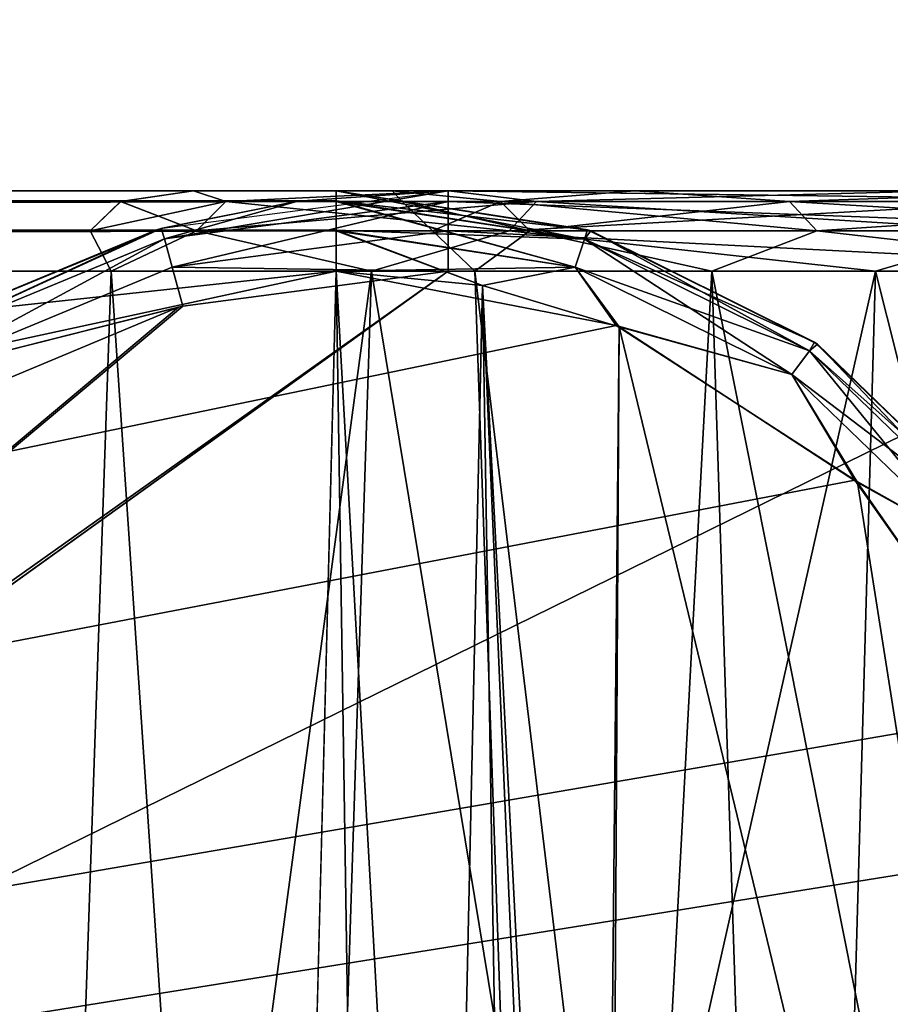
# Model space of a CAD drawing. Header units: millimetres. Extents: x -75 to 75, y -23 to 43.
# Tile 253 of 256: x 54.11 to 57.25, y 9.57 to 13.12. Entities that reach past the tile are written whole.
import ezdxf

# ---------------------------------------------------------------- set-up
doc = ezdxf.new("R2010")
doc.units = ezdxf.units.MM
doc.header["$LTSCALE"] = 81.481481
for name, color, linetype in [('14', 7, 'CONTINUOUS'), ('16', 7, 'CONTINUOUS'), ('189', 7, 'CONTINUOUS'), ('194', 7, 'CONTINUOUS'), ('205', 7, 'CONTINUOUS'), ('209', 7, 'CONTINUOUS'), ('212', 7, 'CONTINUOUS'), ('224', 7, 'CONTINUOUS'), ('227', 7, 'CONTINUOUS'), ('276', 7, 'CONTINUOUS'), ('280', 7, 'CONTINUOUS'), ('404', 7, 'CONTINUOUS'), ('406', 7, 'CONTINUOUS'), ('408', 7, 'CONTINUOUS'), ('412', 7, 'CONTINUOUS'), ('413', 7, 'CONTINUOUS'), ('469', 7, 'CONTINUOUS'), ('473', 7, 'CONTINUOUS'), ('486', 7, 'CONTINUOUS'), ('490', 7, 'CONTINUOUS'), ('495', 7, 'CONTINUOUS'), ('6', 7, 'CONTINUOUS'), ('677', 7, 'CONTINUOUS'), ('678', 7, 'CONTINUOUS'), ('679', 7, 'CONTINUOUS'), ('682', 7, 'CONTINUOUS'), ('683', 7, 'CONTINUOUS'), ('684', 7, 'CONTINUOUS'), ('8', 7, 'CONTINUOUS')]:
    doc.layers.add(name, color=color, linetype=linetype)

msp = doc.modelspace()

# ---------------------------------------------------------------- linework, layer by layer
at = {"layer": '14', "color": 7, "linetype": 'CONTINUOUS'}
for points in [[(-58.6077, 7.0323, 96.607), (-58.9411, 32.5, 96.9404), (58.9411, 32.5, 96.9404), (-58.6077, 7.0323, 96.607)], [(-58.5539, 7.0314, 96.607), (-58.6077, 7.0323, 96.607), (58.9411, 32.5, 96.9404), (-58.5539, 7.0314, 96.607)], [(-58.5, 7.0311, 96.607), (-58.5539, 7.0314, 96.607), (58.9411, 32.5, 96.9404), (-58.5, 7.0311, 96.607)], [(-2.3593, 18.0402, 96.7511), (-58.5, 7.0311, 96.607), (58.9411, 32.5, 96.9404), (-2.3593, 18.0402, 96.7511)], [(2.5034, 7.0311, 96.607), (2.3593, 18.0402, 96.7511), (58.9411, 32.5, 96.9404), (2.5034, 7.0311, 96.607)], [(58.5, 7.0311, 96.607), (2.5034, 7.0311, 96.607), (58.9411, 32.5, 96.9404), (58.5, 7.0311, 96.607)]]:
    msp.add_3dface(points, dxfattribs=at)
at = {"layer": '16', "color": 7, "linetype": 'CONTINUOUS'}
for points in [[(58.6077, 7.0323, -96.607), (58.9411, 32.5, -96.9404), (2.487, 28.0402, -96.882), (58.6077, 7.0323, -96.607)], [(2.9458, 7.0311, -96.607), (58.5, 7.0311, -96.607), (2.487, 28.0402, -96.882), (2.9458, 7.0311, -96.607)], [(58.5, 7.0311, -96.607), (58.5539, 7.0314, -96.607), (2.487, 28.0402, -96.882), (58.5, 7.0311, -96.607)], [(58.5539, 7.0314, -96.607), (58.6077, 7.0323, -96.607), (2.487, 28.0402, -96.882), (58.5539, 7.0314, -96.607)]]:
    msp.add_3dface(points, dxfattribs=at)
at = {"layer": '189', "color": 7, "linetype": 'CONTINUOUS'}
for points in [[(55.2537, 12.5, -94.7611), (8.8734, 12.5, -94.552), (10.3562, 12.5, -94.0389), (55.2537, 12.5, -94.7611)], [(10.3562, 12.5, -94.7611), (8.8734, 12.5, -94.552), (55.2537, 12.5, -94.7611), (10.3562, 12.5, -94.7611)], [(55.2537, 12.5, -94.0389), (55.2537, 12.5, -94.7611), (10.3562, 12.5, -94.0389), (55.2537, 12.5, -94.0389)], [(55.6592, 12.5, 62.408), (56.3302, 12.5, 62.141), (54.7392, 12.5, 58.8416), (55.6592, 12.5, 62.408)], [(56.3302, 12.5, 62.141), (55.4556, 12.5, 58.7507), (54.7392, 12.5, 58.8416), (56.3302, 12.5, 62.141)], [(54.7392, 12.5, 58.8416), (55.4556, 12.5, 55.2493), (54.7392, 12.5, 55.1584), (54.7392, 12.5, 58.8416)], [(55.4556, 12.5, 58.7507), (55.4556, 12.5, 55.2493), (54.7392, 12.5, 58.8416), (55.4556, 12.5, 58.7507)], [(54.7392, 12.5, 55.1584), (56.3302, 12.5, 51.859), (55.6592, 12.5, 51.592), (54.7392, 12.5, 55.1584)], [(55.4556, 12.5, 55.2493), (56.3302, 12.5, 51.859), (54.7392, 12.5, 55.1584), (55.4556, 12.5, 55.2493)], [(55.4556, 12.5, -58.7507), (56.3302, 12.5, -62.141), (54.7392, 12.5, -58.8416), (55.4556, 12.5, -58.7507)], [(55.4556, 12.5, -55.2493), (55.4556, 12.5, -58.7507), (54.7392, 12.5, -55.1584), (55.4556, 12.5, -55.2493)], [(54.7392, 12.5, -55.1584), (55.4556, 12.5, -58.7507), (54.7392, 12.5, -58.8416), (54.7392, 12.5, -55.1584)], [(55.6592, 12.5, -51.592), (56.3302, 12.5, -51.859), (54.7392, 12.5, -55.1584), (55.6592, 12.5, -51.592)], [(56.3302, 12.5, -51.859), (55.4556, 12.5, -55.2493), (54.7392, 12.5, -55.1584), (56.3302, 12.5, -51.859)], [(54.7392, 12.5, -58.8416), (56.3302, 12.5, -62.141), (55.6592, 12.5, -62.408), (54.7392, 12.5, -58.8416)], [(55.6569, 12.5, 94.0389), (55.6569, 12.5, 94.7611), (58.5, 12.5, 94.0389), (55.6569, 12.5, 94.0389)], [(55.6569, 12.5, 94.7611), (60.4347, 12.5, 94.4547), (58.5, 12.5, 94.0389), (55.6569, 12.5, 94.7611)], [(58.5, 12.5, 94.7611), (60.4347, 12.5, 94.4547), (55.6569, 12.5, 94.7611), (58.5, 12.5, 94.7611)], [(58.0241, 12.5, 65.2054), (56.3302, 12.5, 62.141), (55.6592, 12.5, 62.408), (58.0241, 12.5, 65.2054)], [(57.441, 12.5, 65.6315), (58.0241, 12.5, 65.2054), (55.6592, 12.5, 62.408), (57.441, 12.5, 65.6315)], [(55.6592, 12.5, 51.592), (58.0241, 12.5, 48.7946), (57.441, 12.5, 48.3685), (55.6592, 12.5, 51.592)], [(56.3302, 12.5, 51.859), (58.0241, 12.5, 48.7946), (55.6592, 12.5, 51.592), (56.3302, 12.5, 51.859)], [(55.6592, 12.5, -62.408), (58.0241, 12.5, -65.2054), (57.441, 12.5, -65.6315), (55.6592, 12.5, -62.408)], [(56.3302, 12.5, -62.141), (58.0241, 12.5, -65.2054), (55.6592, 12.5, -62.408), (56.3302, 12.5, -62.141)], [(57.441, 12.5, -48.3685), (58.0241, 12.5, -48.7946), (55.6592, 12.5, -51.592), (57.441, 12.5, -48.3685)], [(58.0241, 12.5, -48.7946), (56.3302, 12.5, -51.859), (55.6592, 12.5, -51.592), (58.0241, 12.5, -48.7946)]]:
    msp.add_3dface(points, dxfattribs=at)
at = {"layer": '194', "color": 7, "linetype": 'CONTINUOUS'}
for points in [[(55.6569, 12.5, 94.7611), (55.1151, 12.4631, 94.0377), (54.6271, 12.3652, 94.7654), (55.6569, 12.5, 94.7611)], [(55.6569, 12.5, 94.7611), (55.6569, 12.5, 94.0389), (55.1151, 12.4631, 94.0377), (55.6569, 12.5, 94.7611)], [(55.1151, 12.4631, 94.0377), (54.6225, 12.3639, 94.0345), (54.6271, 12.3652, 94.7654), (55.1151, 12.4631, 94.0377)], [(54.6054, 12.3593, 94.0344), (53.6568, 11.964, 94.0216), (53.6713, 11.9724, 94.7781), (54.6054, 12.3593, 94.0344)], [(54.6271, 12.3652, 94.7654), (54.6054, 12.3593, 94.0344), (53.6713, 11.9724, 94.7781), (54.6271, 12.3652, 94.7654)], [(54.6225, 12.3639, 94.0345), (54.6054, 12.3593, 94.0344), (54.6271, 12.3652, 94.7654), (54.6225, 12.3639, 94.0345)]]:
    msp.add_3dface(points, dxfattribs=at)
at = {"layer": '205', "color": 7, "linetype": 'CONTINUOUS'}
for points in [[(58.5, 12.2105, 93.7391), (58.5, 7.4962, 93.5745), (49.483, 7.7807, 93.5844), (58.5, 12.2105, 93.7391)], [(55.6569, 12.2105, 93.7391), (58.5, 12.2105, 93.7391), (49.483, 7.7807, 93.5844), (55.6569, 12.2105, 93.7391)], [(49.4942, 7.7872, 93.5846), (55.6569, 12.2105, 93.7391), (49.483, 7.7807, 93.5844), (49.4942, 7.7872, 93.5846)], [(50.3837, 8.4699, 93.6085), (55.6569, 12.2105, 93.7391), (49.4942, 7.7872, 93.5846), (50.3837, 8.4699, 93.6085)], [(54.7001, 12.0846, 93.7347), (55.6569, 12.2105, 93.7391), (50.3837, 8.4699, 93.6085), (54.7001, 12.0846, 93.7347)], [(54.6843, 12.0804, 93.7346), (54.7001, 12.0846, 93.7347), (50.3837, 8.4699, 93.6085), (54.6843, 12.0804, 93.7346)], [(53.8068, 11.7147, 93.7218), (54.6843, 12.0804, 93.7346), (50.3837, 8.4699, 93.6085), (53.8068, 11.7147, 93.7218)]]:
    msp.add_3dface(points, dxfattribs=at)
at = {"layer": '209', "color": 7, "linetype": 'CONTINUOUS'}
for points in [[(54.4417, 12.2105, 55.1207), (55.3806, 12.2105, 51.4812), (54.1154, 2.7895, 55.0793), (54.4417, 12.2105, 55.1207)], [(54.1154, 2.7895, 55.0793), (55.3806, 12.2105, 51.4812), (55.075, 2.7895, 51.3596), (54.1154, 2.7895, 55.0793)], [(54.4417, 12.2105, 58.8793), (54.4417, 12.2105, 55.1207), (54.1154, 2.7895, 58.9207), (54.4417, 12.2105, 58.8793)], [(54.1154, 2.7895, 58.9207), (54.4417, 12.2105, 55.1207), (54.1154, 2.7895, 55.0793), (54.1154, 2.7895, 58.9207)], [(55.075, 2.7895, 62.6404), (54.4417, 12.2105, 58.8793), (54.1154, 2.7895, 58.9207), (55.075, 2.7895, 62.6404)], [(55.3806, 12.2105, 62.5188), (54.4417, 12.2105, 58.8793), (55.075, 2.7895, 62.6404), (55.3806, 12.2105, 62.5188)], [(56.9333, 2.7895, 66.0025), (55.3806, 12.2105, 62.5188), (55.075, 2.7895, 62.6404), (56.9333, 2.7895, 66.0025)], [(55.075, 2.7895, 51.3596), (57.1989, 12.2105, 48.1916), (56.9333, 2.7895, 47.9975), (55.075, 2.7895, 51.3596)], [(55.3806, 12.2105, 51.4812), (57.1989, 12.2105, 48.1916), (55.075, 2.7895, 51.3596), (55.3806, 12.2105, 51.4812)], [(57.1989, 12.2105, 65.8084), (55.3806, 12.2105, 62.5188), (56.9333, 2.7895, 66.0025), (57.1989, 12.2105, 65.8084)], [(59.5725, 2.7895, 68.7938), (57.1989, 12.2105, 65.8084), (56.9333, 2.7895, 66.0025), (59.5725, 2.7895, 68.7938)], [(56.9333, 2.7895, 47.9975), (59.7812, 12.2105, 45.4606), (59.5725, 2.7895, 45.2062), (56.9333, 2.7895, 47.9975)], [(57.1989, 12.2105, 48.1916), (59.7812, 12.2105, 45.4606), (56.9333, 2.7895, 47.9975), (57.1989, 12.2105, 48.1916)], [(59.7812, 12.2105, 68.5394), (57.1989, 12.2105, 65.8084), (59.5725, 2.7895, 68.7938), (59.7812, 12.2105, 68.5394)]]:
    msp.add_3dface(points, dxfattribs=at)
at = {"layer": '212', "color": 7, "linetype": 'CONTINUOUS'}
for points in [[(54.4417, 12.2105, -55.1207), (54.4417, 12.2105, -58.8793), (54.1154, 2.7895, -55.0793), (54.4417, 12.2105, -55.1207)], [(54.1154, 2.7895, -58.9207), (55.3806, 12.2105, -62.5188), (55.075, 2.7895, -62.6404), (54.1154, 2.7895, -58.9207)], [(55.075, 2.7895, -51.3596), (54.4417, 12.2105, -55.1207), (54.1154, 2.7895, -55.0793), (55.075, 2.7895, -51.3596)], [(54.1154, 2.7895, -55.0793), (54.4417, 12.2105, -58.8793), (54.1154, 2.7895, -58.9207), (54.1154, 2.7895, -55.0793)], [(54.4417, 12.2105, -58.8793), (55.3806, 12.2105, -62.5188), (54.1154, 2.7895, -58.9207), (54.4417, 12.2105, -58.8793)], [(55.3806, 12.2105, -51.4812), (54.4417, 12.2105, -55.1207), (55.075, 2.7895, -51.3596), (55.3806, 12.2105, -51.4812)], [(56.9333, 2.7895, -47.9975), (55.3806, 12.2105, -51.4812), (55.075, 2.7895, -51.3596), (56.9333, 2.7895, -47.9975)], [(55.075, 2.7895, -62.6404), (57.1989, 12.2105, -65.8084), (56.9333, 2.7895, -66.0025), (55.075, 2.7895, -62.6404)], [(55.3806, 12.2105, -62.5188), (57.1989, 12.2105, -65.8084), (55.075, 2.7895, -62.6404), (55.3806, 12.2105, -62.5188)], [(57.1989, 12.2105, -48.1916), (55.3806, 12.2105, -51.4812), (56.9333, 2.7895, -47.9975), (57.1989, 12.2105, -48.1916)], [(59.5725, 2.7895, -45.2062), (57.1989, 12.2105, -48.1916), (56.9333, 2.7895, -47.9975), (59.5725, 2.7895, -45.2062)], [(56.9333, 2.7895, -66.0025), (59.7812, 12.2105, -68.5394), (59.5725, 2.7895, -68.7938), (56.9333, 2.7895, -66.0025)], [(57.1989, 12.2105, -65.8084), (59.7812, 12.2105, -68.5394), (56.9333, 2.7895, -66.0025), (57.1989, 12.2105, -65.8084)], [(59.7812, 12.2105, -45.4606), (57.1989, 12.2105, -48.1916), (59.5725, 2.7895, -45.2062), (59.7812, 12.2105, -45.4606)]]:
    msp.add_3dface(points, dxfattribs=at)
at = {"layer": '224', "color": 7, "linetype": 'CONTINUOUS'}
for points in [[(56.0894, 2.5, 55.3298), (56.9239, 2.5, 52.0952), (55.753, 12.2105, 55.2871), (56.0894, 2.5, 55.3298)], [(56.6088, 12.2105, 62.0301), (56.0894, 2.5, 58.6702), (55.753, 12.2105, 58.7129), (56.6088, 12.2105, 62.0301)], [(56.0894, 2.5, 58.6702), (56.0894, 2.5, 55.3298), (55.753, 12.2105, 58.7129), (56.0894, 2.5, 58.6702)], [(55.753, 12.2105, 58.7129), (56.0894, 2.5, 55.3298), (55.753, 12.2105, 55.2871), (55.753, 12.2105, 58.7129)], [(55.753, 12.2105, 55.2871), (56.9239, 2.5, 52.0952), (56.6088, 12.2105, 51.9699), (55.753, 12.2105, 55.2871)], [(56.9239, 2.5, 61.9048), (56.0894, 2.5, 58.6702), (56.6088, 12.2105, 62.0301), (56.9239, 2.5, 61.9048)], [(58.266, 12.2105, 65.0284), (56.9239, 2.5, 61.9048), (56.6088, 12.2105, 62.0301), (58.266, 12.2105, 65.0284)], [(56.9239, 2.5, 52.0952), (58.5398, 2.5, 49.1717), (56.6088, 12.2105, 51.9699), (56.9239, 2.5, 52.0952)], [(56.6088, 12.2105, 51.9699), (58.5398, 2.5, 49.1717), (58.266, 12.2105, 48.9716), (56.6088, 12.2105, 51.9699)], [(58.5398, 2.5, 64.8283), (56.9239, 2.5, 61.9048), (58.266, 12.2105, 65.0284), (58.5398, 2.5, 64.8283)]]:
    msp.add_3dface(points, dxfattribs=at)
at = {"layer": '227', "color": 7, "linetype": 'CONTINUOUS'}
for points in [[(55.753, 12.2105, -58.7129), (56.9239, 2.5, -61.9048), (56.6088, 12.2105, -62.0301), (55.753, 12.2105, -58.7129)], [(55.753, 12.2105, -55.2871), (56.0894, 2.5, -58.6702), (55.753, 12.2105, -58.7129), (55.753, 12.2105, -55.2871)], [(56.0894, 2.5, -58.6702), (56.9239, 2.5, -61.9048), (55.753, 12.2105, -58.7129), (56.0894, 2.5, -58.6702)], [(56.0894, 2.5, -55.3298), (56.0894, 2.5, -58.6702), (55.753, 12.2105, -55.2871), (56.0894, 2.5, -55.3298)], [(56.6088, 12.2105, -51.9699), (56.0894, 2.5, -55.3298), (55.753, 12.2105, -55.2871), (56.6088, 12.2105, -51.9699)], [(56.9239, 2.5, -52.0952), (56.0894, 2.5, -55.3298), (56.6088, 12.2105, -51.9699), (56.9239, 2.5, -52.0952)], [(56.9239, 2.5, -61.9048), (58.5398, 2.5, -64.8283), (56.6088, 12.2105, -62.0301), (56.9239, 2.5, -61.9048)], [(56.6088, 12.2105, -62.0301), (58.5398, 2.5, -64.8283), (58.266, 12.2105, -65.0284), (56.6088, 12.2105, -62.0301)], [(58.266, 12.2105, -48.9716), (56.9239, 2.5, -52.0952), (56.6088, 12.2105, -51.9699), (58.266, 12.2105, -48.9716)], [(58.5398, 2.5, -49.1717), (56.9239, 2.5, -52.0952), (58.266, 12.2105, -48.9716), (58.5398, 2.5, -49.1717)]]:
    msp.add_3dface(points, dxfattribs=at)
at = {"layer": '276', "color": 7, "linetype": 'CONTINUOUS'}
for points in [[(54.9162, 5.6242, -93.5091), (55.0838, 5.6242, -93.5091), (10.3562, 12.2105, -93.7391), (54.9162, 5.6242, -93.5091)], [(10.3562, 12.2105, -93.7391), (55.0838, 5.6242, -93.5091), (55.2537, 12.2105, -93.7391), (10.3562, 12.2105, -93.7391)], [(54.6527, 5.5791, -93.5075), (54.9162, 5.6242, -93.5091), (10.3562, 12.2105, -93.7391), (54.6527, 5.5791, -93.5075)], [(54.104, 5.1245, -93.4916), (54.3735, 5.4232, -93.5021), (10.3562, 12.2105, -93.7391), (54.104, 5.1245, -93.4916)], [(54.3735, 5.4232, -93.5021), (54.6527, 5.5791, -93.5075), (10.3562, 12.2105, -93.7391), (54.3735, 5.4232, -93.5021)], [(55.0838, 5.6242, -93.5091), (55.3557, 5.5761, -93.5074), (55.2537, 12.2105, -93.7391), (55.0838, 5.6242, -93.5091)], [(55.3557, 5.5761, -93.5074), (55.6319, 5.4188, -93.5019), (55.2537, 12.2105, -93.7391), (55.3557, 5.5761, -93.5074)], [(55.2537, 12.2105, -93.7391), (55.6319, 5.4188, -93.5019), (55.781, 12.1585, -93.7373), (55.2537, 12.2105, -93.7391)], [(55.6319, 5.4188, -93.5019), (55.8963, 5.1241, -93.4916), (55.781, 12.1585, -93.7373), (55.6319, 5.4188, -93.5019)], [(55.781, 12.1585, -93.7373), (56.1967, 4.0893, -93.4555), (56.2742, 12.0102, -93.7321), (55.781, 12.1585, -93.7373)], [(55.8963, 5.1241, -93.4916), (56.1061, 4.6713, -93.4758), (55.781, 12.1585, -93.7373), (55.8963, 5.1241, -93.4916)], [(56.1061, 4.6713, -93.4758), (56.1967, 4.0893, -93.4555), (55.781, 12.1585, -93.7373), (56.1061, 4.6713, -93.4758)], [(56.1967, 4.0893, -93.4555), (56.2194, 2.7895, -93.4101), (56.2742, 12.0102, -93.7321), (56.1967, 4.0893, -93.4555)], [(56.2194, 2.7895, -93.4101), (58.5, 2.7895, -93.4101), (56.2742, 12.0102, -93.7321), (56.2194, 2.7895, -93.4101)], [(56.2742, 12.0102, -93.7321), (58.5, 2.7895, -93.4101), (57.1332, 11.4489, -93.7125), (56.2742, 12.0102, -93.7321)], [(57.1332, 11.4489, -93.7125), (58.5, 2.7895, -93.4101), (57.7208, 10.6075, -93.6831), (57.1332, 11.4489, -93.7125)]]:
    msp.add_3dface(points, dxfattribs=at)
at = {"layer": '280', "color": 7, "linetype": 'CONTINUOUS'}
for points in [[(10.3562, 12.2105, -95.0609), (55.2537, 12.2105, -95.0609), (10.3562, 7.3602, -95.2303), (10.3562, 12.2105, -95.0609)], [(55.2537, 12.2105, -95.0609), (10.3562, 2.5, -95.4), (10.3562, 7.3602, -95.2303), (55.2537, 12.2105, -95.0609)], [(56.2634, 12.0146, -95.0677), (10.3562, 2.5, -95.4), (55.2537, 12.2105, -95.0609), (56.2634, 12.0146, -95.0677)], [(57.1247, 11.4571, -95.0872), (10.3562, 2.5, -95.4), (56.2634, 12.0146, -95.0677), (57.1247, 11.4571, -95.0872)], [(57.716, 10.6183, -95.1165), (10.3562, 2.5, -95.4), (57.1247, 11.4571, -95.0872), (57.716, 10.6183, -95.1165)], [(57.8816, 10.1303, -95.1335), (10.3562, 2.5, -95.4), (57.716, 10.6183, -95.1165), (57.8816, 10.1303, -95.1335)], [(57.9521, 9.6047, -95.1519), (10.3562, 2.5, -95.4), (57.8816, 10.1303, -95.1335), (57.9521, 9.6047, -95.1519)], [(58.2002, 2.5, -95.4), (10.3562, 2.5, -95.4), (57.9521, 9.6047, -95.1519), (58.2002, 2.5, -95.4)]]:
    msp.add_3dface(points, dxfattribs=at)
at = {"layer": '404', "color": 7, "linetype": 'CONTINUOUS'}
for points in [[(55.2537, 12.5, -94.0389), (10.3562, 12.4615, -93.8919), (55.2537, 12.4648, -93.898), (55.2537, 12.5, -94.0389)], [(55.2537, 12.5, -94.0389), (10.3562, 12.5, -94.0389), (10.3562, 12.4615, -93.8919), (55.2537, 12.5, -94.0389)], [(55.2537, 12.4648, -93.898), (10.3562, 12.4615, -93.8919), (55.2537, 12.4615, -93.8919), (55.2537, 12.4648, -93.898)], [(55.2537, 12.4615, -93.8919), (10.3562, 12.3559, -93.7826), (55.2537, 12.3589, -93.7844), (55.2537, 12.4615, -93.8919)], [(10.3562, 12.4615, -93.8919), (10.3562, 12.3559, -93.7826), (55.2537, 12.4615, -93.8919), (10.3562, 12.4615, -93.8919)], [(55.2537, 12.3589, -93.7844), (10.3562, 12.3559, -93.7826), (55.2537, 12.356, -93.7827), (55.2537, 12.3589, -93.7844)], [(10.3562, 12.3559, -93.7826), (10.3562, 12.2105, -93.7391), (55.2537, 12.356, -93.7827), (10.3562, 12.3559, -93.7826)], [(10.3562, 12.2105, -93.7391), (55.2537, 12.2105, -93.7391), (55.2537, 12.356, -93.7827), (10.3562, 12.2105, -93.7391)]]:
    msp.add_3dface(points, dxfattribs=at)
at = {"layer": '406', "color": 7, "linetype": 'CONTINUOUS'}
for points in [[(54.7392, 12.5, -55.1584), (54.7392, 12.5, -58.8416), (54.476, 12.4616, -57), (54.7392, 12.5, -55.1584)], [(54.7392, 12.5, -55.1584), (54.476, 12.4616, -57), (54.8557, 12.4616, -53.6718), (54.7392, 12.5, -55.1584)], [(54.7392, 12.5, -58.8416), (54.8557, 12.4616, -60.3282), (54.476, 12.4616, -57), (54.7392, 12.5, -58.8416)], [(54.7392, 12.5, -58.8416), (55.6592, 12.5, -62.408), (54.8557, 12.4616, -60.3282), (54.7392, 12.5, -58.8416)], [(55.6592, 12.5, -51.592), (54.7392, 12.5, -55.1584), (54.8557, 12.4616, -53.6718), (55.6592, 12.5, -51.592)], [(55.6592, 12.5, -51.592), (54.8557, 12.4616, -53.6718), (55.9755, 12.4616, -50.5147), (55.6592, 12.5, -51.592)], [(55.6592, 12.5, -62.408), (55.9755, 12.4616, -63.4853), (54.8557, 12.4616, -60.3282), (55.6592, 12.5, -62.408)], [(55.6592, 12.5, -62.408), (57.441, 12.5, -65.6315), (55.9755, 12.4616, -63.4853), (55.6592, 12.5, -62.408)], [(57.441, 12.5, -48.3685), (55.6592, 12.5, -51.592), (55.9755, 12.4616, -50.5147), (57.441, 12.5, -48.3685)], [(57.441, 12.5, -65.6315), (57.7776, 12.4616, -66.309), (55.9755, 12.4616, -63.4853), (57.441, 12.5, -65.6315)], [(57.441, 12.5, -48.3685), (55.9755, 12.4616, -50.5147), (57.7776, 12.4616, -47.691), (57.441, 12.5, -48.3685)], [(54.7491, 12.356, -60.3528), (54.3665, 12.356, -57), (54.8557, 12.4616, -60.3282), (54.7491, 12.356, -60.3528)], [(54.3665, 12.356, -57), (54.7491, 12.356, -53.6472), (54.476, 12.4616, -57), (54.3665, 12.356, -57)], [(54.8557, 12.4616, -60.3282), (54.3665, 12.356, -57), (54.476, 12.4616, -57), (54.8557, 12.4616, -60.3282)], [(54.476, 12.4616, -57), (54.7491, 12.356, -53.6472), (54.8557, 12.4616, -53.6718), (54.476, 12.4616, -57)], [(55.8771, 12.356, -63.5333), (54.7491, 12.356, -60.3528), (55.9755, 12.4616, -63.4853), (55.8771, 12.356, -63.5333)], [(55.9755, 12.4616, -63.4853), (54.7491, 12.356, -60.3528), (54.8557, 12.4616, -60.3282), (55.9755, 12.4616, -63.4853)], [(54.7491, 12.356, -53.6472), (55.8771, 12.356, -50.4667), (54.8557, 12.4616, -53.6718), (54.7491, 12.356, -53.6472)], [(54.8557, 12.4616, -53.6718), (55.8771, 12.356, -50.4667), (55.9755, 12.4616, -50.5147), (54.8557, 12.4616, -53.6718)], [(55.8771, 12.356, -50.4667), (57.6927, 12.356, -47.6221), (55.9755, 12.4616, -50.5147), (55.8771, 12.356, -50.4667)], [(57.6927, 12.356, -66.3779), (55.8771, 12.356, -63.5333), (57.7776, 12.4616, -66.309), (57.6927, 12.356, -66.3779)], [(57.7776, 12.4616, -66.309), (55.8771, 12.356, -63.5333), (55.9755, 12.4616, -63.4853), (57.7776, 12.4616, -66.309)], [(55.9755, 12.4616, -50.5147), (57.6927, 12.356, -47.6221), (57.7776, 12.4616, -47.691), (55.9755, 12.4616, -50.5147)], [(54.3665, 12.356, -57), (54.4417, 12.2105, -55.1207), (54.7491, 12.356, -53.6472), (54.3665, 12.356, -57)], [(54.7491, 12.356, -60.3528), (54.4417, 12.2105, -58.8793), (54.3665, 12.356, -57), (54.7491, 12.356, -60.3528)], [(54.4417, 12.2105, -58.8793), (54.4417, 12.2105, -55.1207), (54.3665, 12.356, -57), (54.4417, 12.2105, -58.8793)], [(55.3806, 12.2105, -62.5188), (54.4417, 12.2105, -58.8793), (54.7491, 12.356, -60.3528), (55.3806, 12.2105, -62.5188)], [(54.4417, 12.2105, -55.1207), (55.3806, 12.2105, -51.4812), (54.7491, 12.356, -53.6472), (54.4417, 12.2105, -55.1207)], [(54.7491, 12.356, -53.6472), (55.3806, 12.2105, -51.4812), (55.8771, 12.356, -50.4667), (54.7491, 12.356, -53.6472)], [(55.8771, 12.356, -63.5333), (55.3806, 12.2105, -62.5188), (54.7491, 12.356, -60.3528), (55.8771, 12.356, -63.5333)], [(57.1989, 12.2105, -65.8084), (55.3806, 12.2105, -62.5188), (55.8771, 12.356, -63.5333), (57.1989, 12.2105, -65.8084)], [(55.3806, 12.2105, -51.4812), (57.1989, 12.2105, -48.1916), (55.8771, 12.356, -50.4667), (55.3806, 12.2105, -51.4812)], [(57.6927, 12.356, -66.3779), (57.1989, 12.2105, -65.8084), (55.8771, 12.356, -63.5333), (57.6927, 12.356, -66.3779)], [(55.8771, 12.356, -50.4667), (57.1989, 12.2105, -48.1916), (57.6927, 12.356, -47.6221), (55.8771, 12.356, -50.4667)], [(59.7812, 12.2105, -68.5394), (57.1989, 12.2105, -65.8084), (57.6927, 12.356, -66.3779), (59.7812, 12.2105, -68.5394)], [(57.1989, 12.2105, -48.1916), (59.7812, 12.2105, -45.4606), (57.6927, 12.356, -47.6221), (57.1989, 12.2105, -48.1916)]]:
    msp.add_3dface(points, dxfattribs=at)
at = {"layer": '408', "color": 7, "linetype": 'CONTINUOUS'}
for points in [[(54.7392, 12.5, 55.1584), (54.8557, 12.4616, 53.6718), (54.4759, 12.4616, 57), (54.7392, 12.5, 55.1584)], [(54.7392, 12.5, 58.8416), (54.4759, 12.4616, 57), (54.8556, 12.4616, 60.3282), (54.7392, 12.5, 58.8416)], [(54.7392, 12.5, 58.8416), (54.7392, 12.5, 55.1584), (54.4759, 12.4616, 57), (54.7392, 12.5, 58.8416)], [(54.7392, 12.5, 55.1584), (55.6592, 12.5, 51.592), (54.8557, 12.4616, 53.6718), (54.7392, 12.5, 55.1584)], [(55.6592, 12.5, 62.408), (54.7392, 12.5, 58.8416), (54.8556, 12.4616, 60.3282), (55.6592, 12.5, 62.408)], [(55.6592, 12.5, 62.408), (54.8556, 12.4616, 60.3282), (55.9754, 12.4616, 63.4853), (55.6592, 12.5, 62.408)], [(55.6592, 12.5, 51.592), (55.9754, 12.4616, 50.5147), (54.8557, 12.4616, 53.6718), (55.6592, 12.5, 51.592)], [(55.6592, 12.5, 51.592), (57.441, 12.5, 48.3685), (55.9754, 12.4616, 50.5147), (55.6592, 12.5, 51.592)], [(57.441, 12.5, 65.6315), (55.6592, 12.5, 62.408), (55.9754, 12.4616, 63.4853), (57.441, 12.5, 65.6315)], [(57.441, 12.5, 48.3685), (57.7776, 12.4616, 47.691), (55.9754, 12.4616, 50.5147), (57.441, 12.5, 48.3685)], [(57.441, 12.5, 65.6315), (55.9754, 12.4616, 63.4853), (57.7775, 12.4616, 66.3091), (57.441, 12.5, 65.6315)], [(54.8557, 12.4616, 53.6718), (54.3665, 12.3559, 57), (54.4759, 12.4616, 57), (54.8557, 12.4616, 53.6718)], [(54.7491, 12.356, 53.6472), (54.3665, 12.3559, 57), (54.8557, 12.4616, 53.6718), (54.7491, 12.356, 53.6472)], [(54.3665, 12.3559, 57), (54.7491, 12.3559, 60.3529), (54.4759, 12.4616, 57), (54.3665, 12.3559, 57)], [(54.4759, 12.4616, 57), (54.7491, 12.3559, 60.3529), (54.8556, 12.4616, 60.3282), (54.4759, 12.4616, 57)], [(54.7491, 12.3559, 60.3529), (55.8771, 12.3559, 63.5333), (54.8556, 12.4616, 60.3282), (54.7491, 12.3559, 60.3529)], [(55.8771, 12.356, 50.4667), (54.7491, 12.356, 53.6472), (55.9754, 12.4616, 50.5147), (55.8771, 12.356, 50.4667)], [(55.9754, 12.4616, 50.5147), (54.7491, 12.356, 53.6472), (54.8557, 12.4616, 53.6718), (55.9754, 12.4616, 50.5147)], [(54.8556, 12.4616, 60.3282), (55.8771, 12.3559, 63.5333), (55.9754, 12.4616, 63.4853), (54.8556, 12.4616, 60.3282)], [(55.8771, 12.3559, 63.5333), (57.6926, 12.3559, 66.378), (55.9754, 12.4616, 63.4853), (55.8771, 12.3559, 63.5333)], [(57.6927, 12.356, 47.6221), (55.8771, 12.356, 50.4667), (57.7776, 12.4616, 47.691), (57.6927, 12.356, 47.6221)], [(57.7776, 12.4616, 47.691), (55.8771, 12.356, 50.4667), (55.9754, 12.4616, 50.5147), (57.7776, 12.4616, 47.691)], [(55.9754, 12.4616, 63.4853), (57.6926, 12.3559, 66.378), (57.7775, 12.4616, 66.3091), (55.9754, 12.4616, 63.4853)], [(54.7491, 12.356, 53.6472), (54.4417, 12.2105, 55.1207), (54.3665, 12.3559, 57), (54.7491, 12.356, 53.6472)], [(55.3806, 12.2105, 51.4812), (54.4417, 12.2105, 55.1207), (54.7491, 12.356, 53.6472), (55.3806, 12.2105, 51.4812)], [(55.8771, 12.356, 50.4667), (55.3806, 12.2105, 51.4812), (54.7491, 12.356, 53.6472), (55.8771, 12.356, 50.4667)], [(57.1989, 12.2105, 48.1916), (55.3806, 12.2105, 51.4812), (55.8771, 12.356, 50.4667), (57.1989, 12.2105, 48.1916)], [(57.6927, 12.356, 47.6221), (57.1989, 12.2105, 48.1916), (55.8771, 12.356, 50.4667), (57.6927, 12.356, 47.6221)], [(59.7812, 12.2105, 45.4606), (57.1989, 12.2105, 48.1916), (57.6927, 12.356, 47.6221), (59.7812, 12.2105, 45.4606)], [(54.4417, 12.2105, 55.1207), (54.4417, 12.2105, 58.8793), (54.3665, 12.3559, 57), (54.4417, 12.2105, 55.1207)], [(54.3665, 12.3559, 57), (54.4417, 12.2105, 58.8793), (54.7491, 12.3559, 60.3529), (54.3665, 12.3559, 57)], [(54.4417, 12.2105, 58.8793), (55.3806, 12.2105, 62.5188), (54.7491, 12.3559, 60.3529), (54.4417, 12.2105, 58.8793)], [(54.7491, 12.3559, 60.3529), (55.3806, 12.2105, 62.5188), (55.8771, 12.3559, 63.5333), (54.7491, 12.3559, 60.3529)], [(55.3806, 12.2105, 62.5188), (57.1989, 12.2105, 65.8084), (55.8771, 12.3559, 63.5333), (55.3806, 12.2105, 62.5188)], [(55.8771, 12.3559, 63.5333), (57.1989, 12.2105, 65.8084), (57.6926, 12.3559, 66.378), (55.8771, 12.3559, 63.5333)], [(57.1989, 12.2105, 65.8084), (59.7812, 12.2105, 68.5394), (57.6926, 12.3559, 66.378), (57.1989, 12.2105, 65.8084)]]:
    msp.add_3dface(points, dxfattribs=at)
at = {"layer": '412', "color": 7, "linetype": 'CONTINUOUS'}
for points in [[(55.6569, 12.5, 94.0389), (58.5, 12.5, 94.0389), (58.5, 12.4615, 93.8919), (55.6569, 12.5, 94.0389)], [(55.6569, 12.5, 94.0389), (58.5, 12.4615, 93.8919), (55.6569, 12.4615, 93.8919), (55.6569, 12.5, 94.0389)], [(58.5, 12.4615, 93.8919), (58.5, 12.3559, 93.7826), (55.6569, 12.4615, 93.8919), (58.5, 12.4615, 93.8919)], [(55.6569, 12.4615, 93.8919), (58.5, 12.3559, 93.7826), (55.6569, 12.356, 93.7827), (55.6569, 12.4615, 93.8919)], [(58.5, 12.2105, 93.7391), (55.6569, 12.2105, 93.7391), (55.6569, 12.356, 93.7827), (58.5, 12.2105, 93.7391)], [(58.5, 12.3559, 93.7826), (58.5, 12.2105, 93.7391), (55.6569, 12.356, 93.7827), (58.5, 12.3559, 93.7826)]]:
    msp.add_3dface(points, dxfattribs=at)
at = {"layer": '413', "color": 7, "linetype": 'CONTINUOUS'}
for points in [[(55.6569, 12.5, 94.0389), (55.6569, 12.4615, 93.8919), (54.6337, 12.3271, 93.8875), (55.6569, 12.5, 94.0389)], [(55.1151, 12.4631, 94.0377), (55.6569, 12.5, 94.0389), (54.6337, 12.3271, 93.8875), (55.1151, 12.4631, 94.0377)], [(54.6225, 12.3639, 94.0345), (55.1151, 12.4631, 94.0377), (54.6337, 12.3271, 93.8875), (54.6225, 12.3639, 94.0345)], [(55.6569, 12.4615, 93.8919), (54.662, 12.2253, 93.7782), (54.6337, 12.3271, 93.8875), (55.6569, 12.4615, 93.8919)], [(55.6569, 12.4615, 93.8919), (55.6569, 12.356, 93.7827), (54.662, 12.2253, 93.7782), (55.6569, 12.4615, 93.8919)], [(53.6568, 11.964, 94.0216), (54.6054, 12.3593, 94.0344), (53.6783, 11.9318, 93.8743), (53.6568, 11.964, 94.0216)], [(53.6783, 11.9318, 93.8743), (54.6225, 12.3639, 94.0345), (54.6337, 12.3271, 93.8875), (53.6783, 11.9318, 93.8743)], [(54.6054, 12.3593, 94.0344), (54.6225, 12.3639, 94.0345), (53.6783, 11.9318, 93.8743), (54.6054, 12.3593, 94.0344)], [(55.6569, 12.356, 93.7827), (55.6569, 12.2105, 93.7391), (54.662, 12.2253, 93.7782), (55.6569, 12.356, 93.7827)], [(53.733, 11.8409, 93.7649), (53.6783, 11.9318, 93.8743), (54.6337, 12.3271, 93.8875), (53.733, 11.8409, 93.7649)], [(54.662, 12.2253, 93.7782), (53.733, 11.8409, 93.7649), (54.6337, 12.3271, 93.8875), (54.662, 12.2253, 93.7782)], [(54.7001, 12.0846, 93.7347), (53.733, 11.8409, 93.7649), (54.662, 12.2253, 93.7782), (54.7001, 12.0846, 93.7347)], [(55.6569, 12.2105, 93.7391), (54.7001, 12.0846, 93.7347), (54.662, 12.2253, 93.7782), (55.6569, 12.2105, 93.7391)], [(54.7001, 12.0846, 93.7347), (54.6843, 12.0804, 93.7346), (53.733, 11.8409, 93.7649), (54.7001, 12.0846, 93.7347)], [(54.6843, 12.0804, 93.7346), (53.8068, 11.7147, 93.7218), (53.733, 11.8409, 93.7649), (54.6843, 12.0804, 93.7346)]]:
    msp.add_3dface(points, dxfattribs=at)
at = {"layer": '469', "color": 7, "linetype": 'CONTINUOUS'}
for points in [[(56.3302, 12.5, 51.859), (55.4556, 12.5, 55.2493), (55.8456, 12.4615, 53.9007), (56.3302, 12.5, 51.859)], [(55.4556, 12.5, 55.2493), (55.4556, 12.5, 58.7507), (55.4919, 12.4615, 57), (55.4556, 12.5, 55.2493)], [(55.4556, 12.5, 55.2493), (55.4919, 12.4615, 57), (55.8456, 12.4615, 53.9007), (55.4556, 12.5, 55.2493)], [(55.4556, 12.5, 58.7507), (56.3302, 12.5, 62.141), (55.8456, 12.4615, 60.0993), (55.4556, 12.5, 58.7507)], [(55.4556, 12.5, 58.7507), (55.8456, 12.4615, 60.0993), (55.4919, 12.4615, 57), (55.4556, 12.5, 58.7507)], [(56.3302, 12.5, 51.859), (55.8456, 12.4615, 53.9007), (56.8883, 12.4615, 50.9607), (56.3302, 12.5, 51.859)], [(56.3302, 12.5, 62.141), (56.8883, 12.4615, 63.0393), (55.8456, 12.4615, 60.0993), (56.3302, 12.5, 62.141)], [(58.0241, 12.5, 48.7946), (56.3302, 12.5, 51.859), (56.8883, 12.4615, 50.9607), (58.0241, 12.5, 48.7946)], [(56.3302, 12.5, 62.141), (58.0241, 12.5, 65.2054), (56.8883, 12.4615, 63.0393), (56.3302, 12.5, 62.141)], [(58.0241, 12.5, 48.7946), (56.8883, 12.4615, 50.9607), (58.5666, 12.4615, 48.3312), (58.0241, 12.5, 48.7946)], [(58.0241, 12.5, 65.2054), (58.5666, 12.4615, 65.6688), (56.8883, 12.4615, 63.0393), (58.0241, 12.5, 65.2054)], [(55.4919, 12.4615, 57), (55.9521, 12.3559, 53.9253), (55.8456, 12.4615, 53.9007), (55.4919, 12.4615, 57)], [(55.8456, 12.4615, 60.0993), (55.6013, 12.3559, 57), (55.4919, 12.4615, 57), (55.8456, 12.4615, 60.0993)], [(55.6013, 12.3559, 57), (55.9521, 12.3559, 53.9253), (55.4919, 12.4615, 57), (55.6013, 12.3559, 57)], [(55.9521, 12.3559, 60.0747), (55.6013, 12.3559, 57), (55.8456, 12.4615, 60.0993), (55.9521, 12.3559, 60.0747)], [(55.9521, 12.3559, 53.9253), (56.9866, 12.3559, 51.0087), (55.8456, 12.4615, 53.9007), (55.9521, 12.3559, 53.9253)], [(56.8883, 12.4615, 63.0393), (55.9521, 12.3559, 60.0747), (55.8456, 12.4615, 60.0993), (56.8883, 12.4615, 63.0393)], [(55.8456, 12.4615, 53.9007), (56.9866, 12.3559, 51.0087), (56.8883, 12.4615, 50.9607), (55.8456, 12.4615, 53.9007)], [(56.9866, 12.3559, 62.9913), (55.9521, 12.3559, 60.0747), (56.8883, 12.4615, 63.0393), (56.9866, 12.3559, 62.9913)], [(56.9866, 12.3559, 51.0087), (58.6515, 12.3559, 48.4001), (56.8883, 12.4615, 50.9607), (56.9866, 12.3559, 51.0087)], [(58.5666, 12.4615, 65.6688), (56.9866, 12.3559, 62.9913), (56.8883, 12.4615, 63.0393), (58.5666, 12.4615, 65.6688)], [(56.8883, 12.4615, 50.9607), (58.6515, 12.3559, 48.4001), (58.5666, 12.4615, 48.3312), (56.8883, 12.4615, 50.9607)], [(58.6515, 12.3559, 65.5999), (56.9866, 12.3559, 62.9913), (58.5666, 12.4615, 65.6688), (58.6515, 12.3559, 65.5999)], [(55.6013, 12.3559, 57), (55.753, 12.2105, 55.2871), (55.9521, 12.3559, 53.9253), (55.6013, 12.3559, 57)], [(55.753, 12.2105, 58.7129), (55.753, 12.2105, 55.2871), (55.6013, 12.3559, 57), (55.753, 12.2105, 58.7129)], [(55.9521, 12.3559, 60.0747), (55.753, 12.2105, 58.7129), (55.6013, 12.3559, 57), (55.9521, 12.3559, 60.0747)], [(56.6088, 12.2105, 62.0301), (55.753, 12.2105, 58.7129), (55.9521, 12.3559, 60.0747), (56.6088, 12.2105, 62.0301)], [(55.753, 12.2105, 55.2871), (56.6088, 12.2105, 51.9699), (55.9521, 12.3559, 53.9253), (55.753, 12.2105, 55.2871)], [(56.9866, 12.3559, 62.9913), (56.6088, 12.2105, 62.0301), (55.9521, 12.3559, 60.0747), (56.9866, 12.3559, 62.9913)], [(55.9521, 12.3559, 53.9253), (56.6088, 12.2105, 51.9699), (56.9866, 12.3559, 51.0087), (55.9521, 12.3559, 53.9253)], [(58.266, 12.2105, 65.0284), (56.6088, 12.2105, 62.0301), (56.9866, 12.3559, 62.9913), (58.266, 12.2105, 65.0284)], [(56.6088, 12.2105, 51.9699), (58.266, 12.2105, 48.9716), (56.9866, 12.3559, 51.0087), (56.6088, 12.2105, 51.9699)], [(58.6515, 12.3559, 65.5999), (58.266, 12.2105, 65.0284), (56.9866, 12.3559, 62.9913), (58.6515, 12.3559, 65.5999)], [(56.9866, 12.3559, 51.0087), (58.266, 12.2105, 48.9716), (58.6515, 12.3559, 48.4001), (56.9866, 12.3559, 51.0087)]]:
    msp.add_3dface(points, dxfattribs=at)
at = {"layer": '473', "color": 7, "linetype": 'CONTINUOUS'}
for points in [[(56.3302, 12.5, -62.141), (55.4556, 12.5, -58.7507), (55.8456, 12.4615, -60.0993), (56.3302, 12.5, -62.141)], [(55.4556, 12.5, -58.7507), (55.4556, 12.5, -55.2493), (55.4919, 12.4615, -57), (55.4556, 12.5, -58.7507)], [(55.4556, 12.5, -58.7507), (55.4919, 12.4615, -57), (55.8456, 12.4615, -60.0993), (55.4556, 12.5, -58.7507)], [(55.4556, 12.5, -55.2493), (56.3302, 12.5, -51.859), (55.8456, 12.4615, -53.9007), (55.4556, 12.5, -55.2493)], [(55.4556, 12.5, -55.2493), (55.8456, 12.4615, -53.9007), (55.4919, 12.4615, -57), (55.4556, 12.5, -55.2493)], [(56.3302, 12.5, -62.141), (55.8456, 12.4615, -60.0993), (56.8883, 12.4615, -63.0393), (56.3302, 12.5, -62.141)], [(56.3302, 12.5, -51.859), (56.8883, 12.4615, -50.9607), (55.8456, 12.4615, -53.9007), (56.3302, 12.5, -51.859)], [(58.0241, 12.5, -65.2054), (56.3302, 12.5, -62.141), (56.8883, 12.4615, -63.0393), (58.0241, 12.5, -65.2054)], [(56.3302, 12.5, -51.859), (58.0241, 12.5, -48.7946), (56.8883, 12.4615, -50.9607), (56.3302, 12.5, -51.859)], [(58.0241, 12.5, -48.7946), (58.5666, 12.4615, -48.3312), (56.8883, 12.4615, -50.9607), (58.0241, 12.5, -48.7946)], [(58.0241, 12.5, -65.2054), (56.8883, 12.4615, -63.0393), (58.5666, 12.4615, -65.6688), (58.0241, 12.5, -65.2054)], [(55.8456, 12.4615, -53.9007), (55.6013, 12.3559, -57), (55.4919, 12.4615, -57), (55.8456, 12.4615, -53.9007)], [(55.4919, 12.4615, -57), (55.9521, 12.3559, -60.0747), (55.8456, 12.4615, -60.0993), (55.4919, 12.4615, -57)], [(55.6013, 12.3559, -57), (55.9521, 12.3559, -60.0747), (55.4919, 12.4615, -57), (55.6013, 12.3559, -57)], [(55.9521, 12.3559, -53.9253), (55.6013, 12.3559, -57), (55.8456, 12.4615, -53.9007), (55.9521, 12.3559, -53.9253)], [(55.9521, 12.3559, -60.0747), (56.9866, 12.3559, -62.9913), (55.8456, 12.4615, -60.0993), (55.9521, 12.3559, -60.0747)], [(55.8456, 12.4615, -60.0993), (56.9866, 12.3559, -62.9913), (56.8883, 12.4615, -63.0393), (55.8456, 12.4615, -60.0993)], [(56.8883, 12.4615, -50.9607), (55.9521, 12.3559, -53.9253), (55.8456, 12.4615, -53.9007), (56.8883, 12.4615, -50.9607)], [(56.9866, 12.3559, -51.0087), (55.9521, 12.3559, -53.9253), (56.8883, 12.4615, -50.9607), (56.9866, 12.3559, -51.0087)], [(56.8883, 12.4615, -63.0393), (58.6515, 12.3559, -65.5999), (58.5666, 12.4615, -65.6688), (56.8883, 12.4615, -63.0393)], [(56.9866, 12.3559, -62.9913), (58.6515, 12.3559, -65.5999), (56.8883, 12.4615, -63.0393), (56.9866, 12.3559, -62.9913)], [(58.5666, 12.4615, -48.3312), (56.9866, 12.3559, -51.0087), (56.8883, 12.4615, -50.9607), (58.5666, 12.4615, -48.3312)], [(58.6515, 12.3559, -48.4001), (56.9866, 12.3559, -51.0087), (58.5666, 12.4615, -48.3312), (58.6515, 12.3559, -48.4001)], [(55.6013, 12.3559, -57), (55.753, 12.2105, -58.7129), (55.9521, 12.3559, -60.0747), (55.6013, 12.3559, -57)], [(55.9521, 12.3559, -53.9253), (55.753, 12.2105, -55.2871), (55.6013, 12.3559, -57), (55.9521, 12.3559, -53.9253)], [(55.753, 12.2105, -55.2871), (55.753, 12.2105, -58.7129), (55.6013, 12.3559, -57), (55.753, 12.2105, -55.2871)], [(55.753, 12.2105, -58.7129), (56.6088, 12.2105, -62.0301), (55.9521, 12.3559, -60.0747), (55.753, 12.2105, -58.7129)], [(56.6088, 12.2105, -51.9699), (55.753, 12.2105, -55.2871), (55.9521, 12.3559, -53.9253), (56.6088, 12.2105, -51.9699)], [(55.9521, 12.3559, -60.0747), (56.6088, 12.2105, -62.0301), (56.9866, 12.3559, -62.9913), (55.9521, 12.3559, -60.0747)], [(56.9866, 12.3559, -51.0087), (56.6088, 12.2105, -51.9699), (55.9521, 12.3559, -53.9253), (56.9866, 12.3559, -51.0087)], [(58.266, 12.2105, -48.9716), (56.6088, 12.2105, -51.9699), (56.9866, 12.3559, -51.0087), (58.266, 12.2105, -48.9716)], [(56.6088, 12.2105, -62.0301), (58.266, 12.2105, -65.0284), (56.9866, 12.3559, -62.9913), (56.6088, 12.2105, -62.0301)], [(56.9866, 12.3559, -62.9913), (58.266, 12.2105, -65.0284), (58.6515, 12.3559, -65.5999), (56.9866, 12.3559, -62.9913)], [(58.6515, 12.3559, -48.4001), (58.266, 12.2105, -48.9716), (56.9866, 12.3559, -51.0087), (58.6515, 12.3559, -48.4001)]]:
    msp.add_3dface(points, dxfattribs=at)
at = {"layer": '486', "color": 7, "linetype": 'CONTINUOUS'}
for points in [[(55.2537, 12.5, -94.7611), (56.1722, 12.3559, -94.0344), (56.1598, 12.3599, -94.7655), (55.2537, 12.5, -94.7611)], [(55.2537, 12.5, -94.7611), (55.2537, 12.5, -94.0389), (56.1722, 12.3559, -94.0344), (55.2537, 12.5, -94.7611)], [(56.1598, 12.3599, -94.7655), (56.1722, 12.3559, -94.0344), (56.9788, 11.9544, -94.7782), (56.1598, 12.3599, -94.7655)], [(56.1722, 12.3559, -94.0344), (56.9895, 11.9469, -94.0215), (56.9788, 11.9544, -94.7782), (56.1722, 12.3559, -94.0344)], [(56.9788, 11.9544, -94.7782), (56.9895, 11.9469, -94.0215), (57.6379, 11.3209, -94.7981), (56.9788, 11.9544, -94.7782)], [(56.9895, 11.9469, -94.0215), (57.6458, 11.3105, -94.0015), (57.6379, 11.3209, -94.7981), (56.9895, 11.9469, -94.0215)]]:
    msp.add_3dface(points, dxfattribs=at)
at = {"layer": '490', "color": 7, "linetype": 'CONTINUOUS'}
for points in [[(55.2537, 12.5, -94.0389), (55.2537, 12.4648, -93.898), (56.1489, 12.3262, -93.8932), (55.2537, 12.5, -94.0389)], [(56.1722, 12.3559, -94.0344), (55.2537, 12.5, -94.0389), (56.1489, 12.3262, -93.8932), (56.1722, 12.3559, -94.0344)], [(55.2537, 12.4648, -93.898), (55.2537, 12.4615, -93.8919), (56.1157, 12.2254, -93.7798), (55.2537, 12.4648, -93.898)], [(55.2537, 12.4648, -93.898), (56.1157, 12.2254, -93.7798), (56.1489, 12.3262, -93.8932), (55.2537, 12.4648, -93.898)], [(55.2537, 12.4615, -93.8919), (55.2537, 12.3589, -93.7844), (56.1157, 12.2254, -93.7798), (55.2537, 12.4615, -93.8919)], [(55.781, 12.1585, -93.7373), (55.2537, 12.3589, -93.7844), (55.2537, 12.356, -93.7827), (55.781, 12.1585, -93.7373)], [(55.2537, 12.3589, -93.7844), (55.781, 12.1585, -93.7373), (56.1157, 12.2254, -93.7798), (55.2537, 12.3589, -93.7844)], [(55.2537, 12.2105, -93.7391), (55.781, 12.1585, -93.7373), (55.2537, 12.356, -93.7827), (55.2537, 12.2105, -93.7391)], [(56.1722, 12.3559, -94.0344), (56.1489, 12.3262, -93.8932), (56.9602, 11.9234, -93.8791), (56.1722, 12.3559, -94.0344)], [(56.9895, 11.9469, -94.0215), (56.1722, 12.3559, -94.0344), (56.9602, 11.9234, -93.8791), (56.9895, 11.9469, -94.0215)], [(56.1157, 12.2254, -93.7798), (56.8968, 11.8375, -93.7662), (56.1489, 12.3262, -93.8932), (56.1157, 12.2254, -93.7798)], [(56.1489, 12.3262, -93.8932), (56.8968, 11.8375, -93.7662), (56.9602, 11.9234, -93.8791), (56.1489, 12.3262, -93.8932)], [(55.781, 12.1585, -93.7373), (56.2742, 12.0102, -93.7321), (56.1157, 12.2254, -93.7798), (55.781, 12.1585, -93.7373)], [(56.1157, 12.2254, -93.7798), (56.2742, 12.0102, -93.7321), (56.8968, 11.8375, -93.7662), (56.1157, 12.2254, -93.7798)], [(56.2742, 12.0102, -93.7321), (57.1332, 11.4489, -93.7125), (56.8968, 11.8375, -93.7662), (56.2742, 12.0102, -93.7321)], [(56.9895, 11.9469, -94.0215), (56.9602, 11.9234, -93.8791), (57.6115, 11.2942, -93.8571), (56.9895, 11.9469, -94.0215)], [(57.6458, 11.3105, -94.0015), (56.9895, 11.9469, -94.0215), (57.6115, 11.2942, -93.8571), (57.6458, 11.3105, -94.0015)], [(56.8968, 11.8375, -93.7662), (57.524, 11.2317, -93.7451), (56.9602, 11.9234, -93.8791), (56.8968, 11.8375, -93.7662)], [(56.9602, 11.9234, -93.8791), (57.524, 11.2317, -93.7451), (57.6115, 11.2942, -93.8571), (56.9602, 11.9234, -93.8791)], [(56.8968, 11.8375, -93.7662), (57.1332, 11.4489, -93.7125), (57.524, 11.2317, -93.7451), (56.8968, 11.8375, -93.7662)], [(57.1332, 11.4489, -93.7125), (57.7208, 10.6075, -93.6831), (57.524, 11.2317, -93.7451), (57.1332, 11.4489, -93.7125)]]:
    msp.add_3dface(points, dxfattribs=at)
at = {"layer": '495', "color": 7, "linetype": 'CONTINUOUS'}
for points in [[(55.2537, 12.5, -94.7611), (56.1598, 12.3599, -94.7655), (55.2537, 12.4648, -94.902), (55.2537, 12.5, -94.7611)], [(55.2537, 12.4648, -94.902), (56.1489, 12.3262, -94.9068), (55.2537, 12.4615, -94.9081), (55.2537, 12.4648, -94.902)], [(56.1598, 12.3599, -94.7655), (56.1489, 12.3262, -94.9068), (55.2537, 12.4648, -94.902), (56.1598, 12.3599, -94.7655)], [(56.1489, 12.3262, -94.9068), (55.2537, 12.3589, -95.0156), (55.2537, 12.4615, -94.9081), (56.1489, 12.3262, -94.9068)], [(56.1157, 12.2254, -95.0202), (55.2537, 12.3589, -95.0156), (56.1489, 12.3262, -94.9068), (56.1157, 12.2254, -95.0202)], [(55.2537, 12.3589, -95.0156), (56.1157, 12.2254, -95.0202), (55.2537, 12.356, -95.0173), (55.2537, 12.3589, -95.0156)], [(56.1157, 12.2254, -95.0202), (55.2537, 12.2105, -95.0609), (55.2537, 12.356, -95.0173), (56.1157, 12.2254, -95.0202)], [(56.1598, 12.3599, -94.7655), (56.9788, 11.9544, -94.7782), (56.1489, 12.3262, -94.9068), (56.1598, 12.3599, -94.7655)], [(56.9602, 11.9234, -94.9209), (56.1157, 12.2254, -95.0202), (56.1489, 12.3262, -94.9068), (56.9602, 11.9234, -94.9209)], [(56.9788, 11.9544, -94.7782), (56.9602, 11.9234, -94.9209), (56.1489, 12.3262, -94.9068), (56.9788, 11.9544, -94.7782)], [(56.2634, 12.0146, -95.0677), (55.2537, 12.2105, -95.0609), (56.1157, 12.2254, -95.0202), (56.2634, 12.0146, -95.0677)], [(56.8968, 11.8375, -95.0338), (56.1157, 12.2254, -95.0202), (56.9602, 11.9234, -94.9209), (56.8968, 11.8375, -95.0338)], [(56.8968, 11.8375, -95.0338), (56.2634, 12.0146, -95.0677), (56.1157, 12.2254, -95.0202), (56.8968, 11.8375, -95.0338)], [(57.1247, 11.4571, -95.0872), (56.2634, 12.0146, -95.0677), (56.8968, 11.8375, -95.0338), (57.1247, 11.4571, -95.0872)], [(56.9788, 11.9544, -94.7782), (57.6379, 11.3209, -94.7981), (56.9602, 11.9234, -94.9209), (56.9788, 11.9544, -94.7782)], [(57.6115, 11.2942, -94.9429), (56.8968, 11.8375, -95.0338), (56.9602, 11.9234, -94.9209), (57.6115, 11.2942, -94.9429)], [(57.6379, 11.3209, -94.7981), (57.6115, 11.2942, -94.9429), (56.9602, 11.9234, -94.9209), (57.6379, 11.3209, -94.7981)], [(57.524, 11.2317, -95.0549), (56.8968, 11.8375, -95.0338), (57.6115, 11.2942, -94.9429), (57.524, 11.2317, -95.0549)], [(57.524, 11.2317, -95.0549), (57.1247, 11.4571, -95.0872), (56.8968, 11.8375, -95.0338), (57.524, 11.2317, -95.0549)], [(57.716, 10.6183, -95.1165), (57.1247, 11.4571, -95.0872), (57.524, 11.2317, -95.0549), (57.716, 10.6183, -95.1165)]]:
    msp.add_3dface(points, dxfattribs=at)
at = {"layer": '6', "color": 7, "linetype": 'CONTINUOUS'}
for points in [[(-0.5, 0, 104.5156), (58.517, 0, 104.5156), (-0.5, 37, 105), (-0.5, 0, 104.5156)], [(58.517, 0, 104.5156), (59.0014, 37, 105), (-0.5, 37, 105), (58.517, 0, 104.5156)]]:
    msp.add_3dface(points, dxfattribs=at)
at = {"layer": '677', "linetype": 'CONTINUOUS'}
msp.add_3dface([(57, 28.1, 27), (0, 28.1, 27), (38.5, 10.6, -14), (57, 28.1, 27)], dxfattribs=at)
at = {"layer": '678', "linetype": 'CONTINUOUS'}
msp.add_3dface([(0, 28.1, -87), (57, 28.1, -87), (38.5, 10.6, -46), (0, 28.1, -87)], dxfattribs=at)
at = {"layer": '679', "linetype": 'CONTINUOUS'}
for points in [[(38.5, 10.6, -46), (57, 28.1, -30), (38.5, 10.6, -14), (38.5, 10.6, -46)], [(57, 28.1, -30), (57, 28.1, 27), (38.5, 10.6, -14), (57, 28.1, -30)], [(57, 28.1, -87), (57, 28.1, -30), (38.5, 10.6, -46), (57, 28.1, -87)]]:
    msp.add_3dface(points, dxfattribs=at)
at = {"layer": '682', "linetype": 'CONTINUOUS'}
for points in [[(-56.8408, 28.5, 26.9182), (56.8408, 28.5, 26.9182), (-38.3408, 11, -14.0818), (-56.8408, 28.5, 26.9182)], [(56.8408, 28.5, 26.9182), (38.3408, 11, -14.0818), (-38.3408, 11, -14.0818), (56.8408, 28.5, 26.9182)]]:
    msp.add_3dface(points, dxfattribs=at)
at = {"layer": '683', "linetype": 'CONTINUOUS'}
msp.add_3dface([(56.8408, 28.5, -86.9182), (-56.8408, 28.5, -86.9182), (38.3408, 11, -45.9182), (56.8408, 28.5, -86.9182)], dxfattribs=at)
at = {"layer": '684', "linetype": 'CONTINUOUS'}
for points in [[(56.8408, 28.5, 26.9182), (56.8408, 28.5, -86.9182), (38.3408, 11, -14.0818), (56.8408, 28.5, 26.9182)], [(56.8408, 28.5, -86.9182), (38.3408, 11, -45.9182), (38.3408, 11, -14.0818), (56.8408, 28.5, -86.9182)]]:
    msp.add_3dface(points, dxfattribs=at)
at = {"layer": '8', "color": 7, "linetype": 'CONTINUOUS'}
for points in [[(-58.517, 0, -104.5156), (-59.0014, 37, -105), (59.0014, 37, -105), (-58.517, 0, -104.5156)], [(58.517, 0, -104.5156), (-58.517, 0, -104.5156), (59.0014, 37, -105), (58.517, 0, -104.5156)]]:
    msp.add_3dface(points, dxfattribs=at)

doc.saveas('drawing.dxf')
